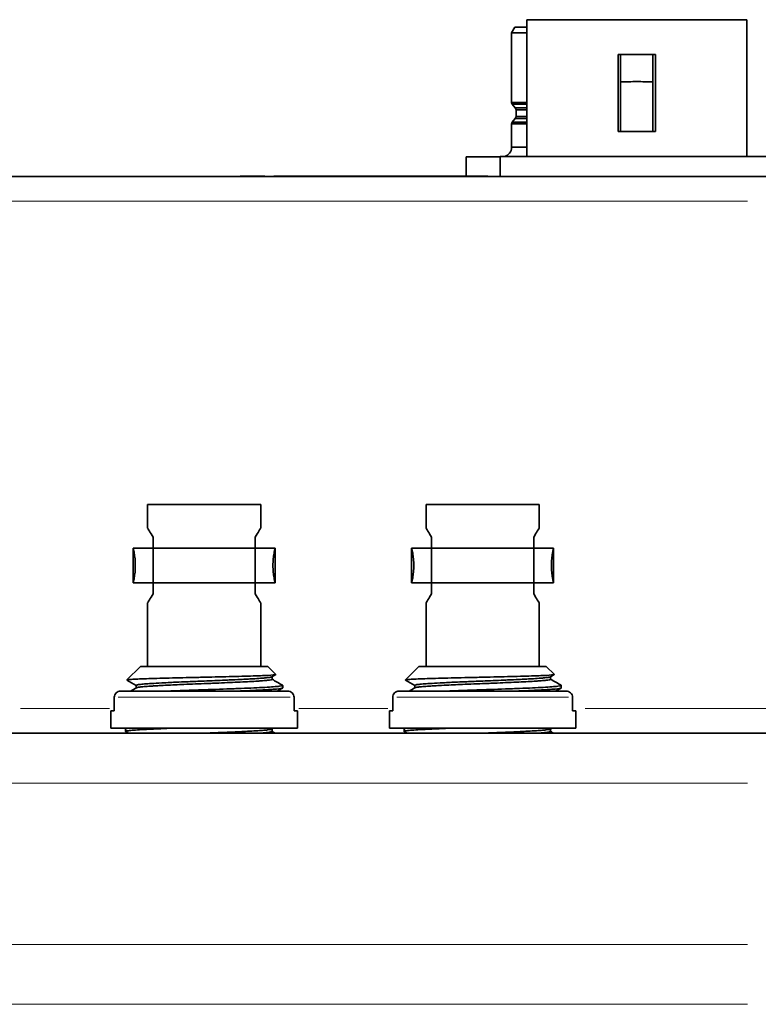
# Model space of a CAD drawing. Header units: millimetres. Extents: x 5 to 589, y 5 to 415.
# Tile 5 of 34: x 231 to 261, y 131 to 171. Entities that reach past the tile are written whole.
import ezdxf

# ---------------------------------------------------------------- set-up
doc = ezdxf.new("R2010")
doc.units = ezdxf.units.MM
doc.layers.add('Sichtbar (ISO)', color=7, linetype='Continuous', lineweight=35)
doc.layers.add('Sichtbar schmal (ISO)', color=7, linetype='Continuous', lineweight=18)

msp = doc.modelspace()

# ---------------------------------------------------------------- linework, layer by layer
at = {"layer": 'Sichtbar (ISO)'}
for p, q in [((260.3774169, 170.78109402), (251.5274169, 170.78109402)), ((251.5274169, 165.28109402), (251.5274169, 170.78109402)), ((260.3774169, 165.28109402), (260.3774169, 170.78109402)), ((250.9172669, 170.25552357), (251.0442669, 170.47549402)), ((251.0442669, 170.47549402), (251.5274169, 170.47549402)), ((251.5274169, 170.47549402), (251.0442669, 170.47549402)), ((250.9172669, 170.25552357), (251.5274169, 170.25552357)), ((251.5274169, 170.25552357), (250.9172669, 170.25552357)), ((250.9172669, 167.45124458), (250.9172669, 170.25552357)), ((250.9172669, 170.25552357), (250.9172669, 167.45124458)), ((255.2024169, 166.28109402), (255.2024169, 169.38109402)), ((256.7024169, 169.38109402), (255.2024169, 169.38109402)), ((255.3024169, 169.38109402), (255.3024169, 168.28281805)), ((256.6024169, 169.38109402), (256.6024169, 168.28281805)), ((256.7024169, 166.28109402), (256.7024169, 169.38109402)), ((255.3024169, 166.28109402), (255.3024169, 168.28281805)), ((256.6024169, 166.28109402), (256.6024169, 168.28281805)), ((250.9172669, 167.45124458), (251.5274169, 167.45124458)), ((251.5274169, 167.45124458), (250.9172669, 167.45124458)), ((250.94043879, 167.38665672), (251.5274169, 167.38665672)), ((251.5274169, 167.38665672), (250.94043879, 167.38665672)), ((251.06610205, 167.23406562), (250.94043879, 167.38665672)), ((250.94043879, 167.38665672), (251.06610205, 167.23406562)), ((251.06610205, 167.23406562), (251.5274169, 167.23406562)), ((251.06610205, 167.23406562), (251.5274169, 167.23406562)), ((251.0950669, 166.88885722), (251.0950669, 167.15333081)), ((251.5274169, 167.15333081), (251.0950669, 167.15333081)), ((251.5274169, 167.15333081), (251.0950669, 167.15333081)), ((251.06610205, 166.80812242), (250.94043879, 166.65553132)), ((250.94043879, 166.65553132), (251.06610205, 166.80812242)), ((251.5274169, 166.80812242), (251.06610205, 166.80812242)), ((251.5274169, 166.80812242), (251.06610205, 166.80812242)), ((251.0950669, 166.88885722), (251.5274169, 166.88885722)), ((251.0950669, 166.88885722), (251.5274169, 166.88885722)), ((250.9172669, 165.64949402), (250.9172669, 166.59094346)), ((251.5274169, 166.59094346), (250.9172669, 166.59094346)), ((250.9172669, 166.59094346), (250.9172669, 165.64949402)), ((250.9172669, 166.59094346), (251.5274169, 166.59094346)), ((251.5274169, 166.65553132), (250.94043879, 166.65553132)), ((250.94043879, 166.65553132), (251.5274169, 166.65553132)), ((256.7024169, 166.28109402), (255.2024169, 166.28109402)), ((250.9172669, 165.64949402), (251.5274169, 165.64949402)), ((250.9172669, 165.64949402), (251.5274169, 165.64949402)), ((249.08624269, 164.49109402), (249.08624269, 165.26849402)), ((250.4524169, 165.26849402), (249.08624269, 165.26849402)), ((249.08624269, 165.26849402), (249.08624269, 164.49109402)), ((261.4524169, 165.28109402), (250.4524169, 165.28109402)), ((250.4524169, 164.48109402), (250.4524169, 165.28109402)), ((263.4524169, 164.48109402), (202.4524169, 164.48109402)), ((240.32017605, 164.49109402), (240.00577056, 164.49109402)), ((240.00577056, 164.48109402), (240.00577056, 164.49109402)), ((240.71270653, 164.49109402), (240.32017605, 164.49109402)), ((240.98900226, 164.49109402), (240.71270653, 164.49109402)), ((240.71270653, 164.48109402), (240.71270653, 164.49109402)), ((240.98900226, 164.48109402), (240.98900226, 164.49109402)), ((242.18374312, 164.49109402), (241.36057239, 164.49109402)), ((241.36057239, 164.48109402), (241.36057239, 164.49109402)), ((243.0297797, 164.49109402), (242.18374312, 164.49109402)), ((243.1860297, 164.49109402), (243.0297797, 164.49109402)), ((243.0297797, 164.48109402), (243.0297797, 164.49109402)), ((243.48519129, 164.49109402), (243.1860297, 164.49109402)), ((243.1860297, 164.48109402), (243.1860297, 164.49109402)), ((243.79769129, 164.49109402), (243.48519129, 164.49109402)), ((243.48519129, 164.48109402), (243.48519129, 164.49109402)), ((243.90058763, 164.49109402), (243.79769129, 164.49109402)), ((243.99014556, 164.49109402), (243.90058763, 164.49109402)), ((243.90058763, 164.48109402), (243.90058763, 164.49109402)), ((244.26072483, 164.49109402), (243.99014556, 164.49109402)), ((244.5770358, 164.49109402), (244.26072483, 164.49109402)), ((244.26072483, 164.48109402), (244.26072483, 164.49109402)), ((244.86476446, 164.49109402), (244.5770358, 164.49109402)), ((244.5770358, 164.48109402), (244.5770358, 164.49109402)), ((244.96003885, 164.49109402), (244.86476446, 164.49109402)), ((245.06484068, 164.49109402), (244.96003885, 164.49109402)), ((244.96003885, 164.48109402), (244.96003885, 164.49109402)), ((245.35447483, 164.49109402), (245.06484068, 164.49109402)), ((245.6707858, 164.49109402), (245.35447483, 164.49109402)), ((245.35447483, 164.48109402), (245.35447483, 164.49109402)), ((245.80988641, 164.49109402), (245.6707858, 164.49109402)), ((245.6707858, 164.48109402), (245.6707858, 164.49109402)), ((246.65782848, 164.49109402), (245.80988641, 164.49109402)), ((245.80988641, 164.48109402), (245.80988641, 164.49109402)), ((247.22566385, 164.49109402), (246.65782848, 164.49109402)), ((247.50577056, 164.49109402), (247.22566385, 164.49109402)), ((247.50577056, 164.48109402), (247.50577056, 164.49109402)), ((247.61628885, 164.49109402), (247.50577056, 164.49109402)), ((247.77444434, 164.49109402), (247.61628885, 164.49109402)), ((247.61628885, 164.48109402), (247.61628885, 164.49109402)), ((248.35942909, 164.49109402), (247.77444434, 164.49109402)), ((247.77444434, 164.48109402), (247.77444434, 164.49109402)), ((248.74052665, 164.49109402), (248.35942909, 164.49109402)), ((248.35942909, 164.48109402), (248.35942909, 164.49109402)), ((249.68374312, 164.49109402), (248.74052665, 164.49109402)), ((249.95622787, 164.49109402), (249.68374312, 164.49109402)), ((249.68374312, 164.48109402), (249.68374312, 164.49109402)), ((249.95622787, 164.48109402), (249.95622787, 164.49109402)), ((236.2774169, 151.28109402), (240.8274169, 151.28109402)), ((236.2774169, 151.28109402), (236.2774169, 150.33109402)), ((240.8274169, 151.28109402), (240.8274169, 150.33109402)), ((247.4774169, 151.28109402), (252.0274169, 151.28109402)), ((247.4774169, 151.28109402), (247.4774169, 150.33109402)), ((252.0274169, 151.28109402), (252.0274169, 150.33109402)), ((236.4974169, 149.9701287), (236.4974169, 149.53109402)), ((240.6074169, 149.9701287), (240.6074169, 149.53109402)), ((247.6974169, 149.9701287), (247.6974169, 149.53109402)), ((251.8074169, 149.9701287), (251.8074169, 149.53109402)), ((235.6974169, 149.53109402), (236.4974169, 149.53109402)), ((235.6974169, 149.53109402), (235.6974169, 148.13109402)), ((236.4974169, 149.53109402), (240.6074169, 149.53109402)), ((236.4974169, 148.13109402), (236.4974169, 149.53109402)), ((240.6074169, 149.53109402), (240.6074169, 148.13109402)), ((240.6074169, 149.53109402), (241.4074169, 149.53109402)), ((241.4074169, 149.53109402), (241.4074169, 148.13109402)), ((246.8974169, 149.53109402), (247.6974169, 149.53109402)), ((246.8974169, 149.53109402), (246.8974169, 148.13109402)), ((247.6974169, 149.53109402), (251.8074169, 149.53109402)), ((247.6974169, 148.13109402), (247.6974169, 149.53109402)), ((251.8074169, 149.53109402), (251.8074169, 148.13109402)), ((251.8074169, 149.53109402), (252.6074169, 149.53109402)), ((252.6074169, 149.53109402), (252.6074169, 148.13109402)), ((235.6974169, 148.13109402), (236.4974169, 148.13109402)), ((236.4974169, 148.13109402), (236.4974169, 147.69205934)), ((236.4974169, 148.13109402), (240.6074169, 148.13109402)), ((240.6074169, 148.13109402), (240.6074169, 147.69205934)), ((240.6074169, 148.13109402), (241.4074169, 148.13109402)), ((246.8974169, 148.13109402), (247.6974169, 148.13109402)), ((247.6974169, 148.13109402), (247.6974169, 147.69205934)), ((247.6974169, 148.13109402), (251.8074169, 148.13109402)), ((251.8074169, 148.13109402), (251.8074169, 147.69205934)), ((251.8074169, 148.13109402), (252.6074169, 148.13109402)), ((236.2774169, 147.33109402), (236.2774169, 144.77109402)), ((240.8274169, 147.33109402), (240.8274169, 144.77109402)), ((247.4774169, 147.33109402), (247.4774169, 144.77109402)), ((252.0274169, 147.33109402), (252.0274169, 144.77109402)), ((235.99241815, 144.77109402), (235.44639551, 144.22507111)), ((241.11241565, 144.77109402), (235.99241815, 144.77109402)), ((241.11241565, 144.77109402), (241.43662142, 144.44688809)), ((247.19241815, 144.77109402), (246.64639551, 144.22507111)), ((252.31241565, 144.77109402), (247.19241815, 144.77109402)), ((252.31241565, 144.77109402), (252.63662142, 144.44688809)), ((241.43494749, 144.44217765), (241.27603565, 144.35021476)), ((241.28266165, 144.25401684), (241.28266165, 144.35404925)), ((252.63494749, 144.44217765), (252.47603565, 144.35021476)), ((252.48266165, 144.25401684), (252.48266165, 144.35404925)), ((241.90651886, 143.78109402), (235.19831493, 143.78109402)), ((235.82211955, 143.90794685), (235.82211955, 144.00805756)), ((241.7124169, 144.00592435), (241.7124169, 143.90610419)), ((253.10651886, 143.78109402), (246.39831493, 143.78109402)), ((247.02211955, 143.90794685), (247.02211955, 144.00805756)), ((252.9124169, 144.00592435), (252.9124169, 143.90610419)), ((234.93820882, 143.53109402), (234.93820882, 142.98109402)), ((242.16662497, 143.53109402), (242.16662497, 142.98109402)), ((246.13820882, 143.53109402), (246.13820882, 142.98109402)), ((253.36662497, 143.53109402), (253.36662497, 142.98109402)), ((234.8024169, 142.98109402), (234.93820882, 142.98109402)), ((234.8024169, 142.98109402), (234.8024169, 142.28109402)), ((242.16662497, 142.98109402), (242.3024169, 142.98109402)), ((242.3024169, 142.98109402), (242.3024169, 142.28109402)), ((246.0024169, 142.98109402), (246.13820882, 142.98109402)), ((246.0024169, 142.98109402), (246.0024169, 142.28109402)), ((253.36662497, 142.98109402), (253.5024169, 142.98109402)), ((253.5024169, 142.98109402), (253.5024169, 142.28109402)), ((234.8024169, 142.28109402), (242.3024169, 142.28109402)), ((235.3924169, 142.25609383), (235.3924169, 142.15614683)), ((241.28289709, 142.15402943), (241.28289709, 142.2541852)), ((241.60828724, 142.28109402), (241.60834328, 142.28108079)), ((246.0024169, 142.28109402), (253.5024169, 142.28109402)), ((246.5924169, 142.25609383), (246.5924169, 142.15614683)), ((252.48289709, 142.15402943), (252.48289709, 142.2541852)), ((252.80828724, 142.28109402), (252.80834328, 142.28108079)), ((263.4524169, 142.08109402), (202.4524169, 142.08109402))]:
    msp.add_line(p, q, dxfattribs=at)
for centre, radius, start, end in [((251.0188669, 167.45124458), 0.1016, 180.000000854, 219.472466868), ((250.9680669, 167.15333081), 0.127, 0, 39.472450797), ((250.9680669, 166.88885722), 0.127, 320.527549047, 0), ((251.0188669, 166.59094345), 0.1016, 140.527533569, 179.999998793), ((250.5362669, 165.64949402), 0.381, 284.77626302, 0)]:
    msp.add_arc(centre, radius, start, end, dxfattribs=at)
for points, knots in [([(256.6024169, 168.28281805), (256.38134755, 168.28532606), (256.15868757, 168.28948604), (255.74614623, 168.28948604), (255.52348625, 168.28532606), (255.3024169, 168.28281805)], [-0.31118304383, -0.31118304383, -0.31118304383, -0.31118304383, -0.24930184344, -0.24930184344, -0.18742064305, -0.18742064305, -0.18742064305, -0.18742064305]), ([(236.2774169, 150.33109402), (236.2774169, 150.33109402), (236.30456198, 150.29084452), (236.3920148, 150.15170081), (236.44376666, 150.06687759), (236.4974169, 149.9701287)], [-0.23513919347, -0.23513919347, -0.23513919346, -0.23513919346, -0.17666123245, -0.17666123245, -0.13030741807, -0.13030741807, -0.13030741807, -0.13030741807]), ([(240.6074169, 149.9701287), (240.66106713, 150.06687759), (240.712819, 150.15170081), (240.80027182, 150.29084452), (240.8274169, 150.33109402), (240.8274169, 150.33109402)], [0.13030741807, 0.13030741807, 0.13030741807, 0.13030741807, 0.17666123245, 0.17666123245, 0.23513919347, 0.23513919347, 0.23513919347, 0.23513919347]), ([(247.4774169, 150.33109402), (247.4774169, 150.33109402), (247.50456198, 150.29084452), (247.5920148, 150.15170081), (247.64376666, 150.06687759), (247.6974169, 149.9701287)], [-0.23513919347, -0.23513919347, -0.23513919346, -0.23513919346, -0.17666123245, -0.17666123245, -0.13030741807, -0.13030741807, -0.13030741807, -0.13030741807]), ([(251.8074169, 149.9701287), (251.86106713, 150.06687759), (251.912819, 150.15170081), (252.00027182, 150.29084452), (252.0274169, 150.33109402), (252.0274169, 150.33109402)], [0.13030741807, 0.13030741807, 0.13030741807, 0.13030741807, 0.17666123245, 0.17666123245, 0.23513919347, 0.23513919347, 0.23513919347, 0.23513919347]), ([(235.6974169, 148.13109402), (235.6974169, 148.13109402), (235.70192162, 148.1488096), (235.71819622, 148.22036044), (235.72974717, 148.27417619), (235.75155712, 148.39807035), (235.76326358, 148.47654032), (235.77989716, 148.6488916), (235.78456123, 148.74280583), (235.78456123, 148.83109402), (235.78456123, 148.91938221), (235.77989716, 149.01329644), (235.76326358, 149.18564772), (235.75155712, 149.26411769), (235.72974717, 149.38801184), (235.71819622, 149.4418276), (235.70192162, 149.51337843), (235.6974169, 149.53109402), (235.6974169, 149.53109402)], [-0.10593899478, -0.10593899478, -0.10593899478, -0.10593899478, -0.07945595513, -0.07945595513, -0.05297291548, -0.05297291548, -0.02648645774, -0.02648645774, 0, 0, 0, 0.02648645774, 0.02648645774, 0.05297291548, 0.05297291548, 0.07945595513, 0.07945595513, 0.10593899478, 0.10593899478, 0.10593899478, 0.10593899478]), ([(241.4074169, 149.53109402), (241.4074169, 149.53109402), (241.40291218, 149.51337843), (241.38663758, 149.4418276), (241.37508663, 149.38801184), (241.35327668, 149.26411769), (241.34157021, 149.18564772), (241.32493664, 149.01329644), (241.32027257, 148.91938221), (241.32027257, 148.83109402), (241.32027257, 148.74280583), (241.32493664, 148.6488916), (241.34157021, 148.47654032), (241.35327668, 148.39807035), (241.37508663, 148.27417619), (241.38663758, 148.22036044), (241.40291218, 148.1488096), (241.4074169, 148.13109402), (241.4074169, 148.13109402)], [-0.10593899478, -0.10593899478, -0.10593899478, -0.10593899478, -0.07945595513, -0.07945595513, -0.05297291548, -0.05297291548, -0.02648645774, -0.02648645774, 0, 0, 0, 0.02648645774, 0.02648645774, 0.05297291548, 0.05297291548, 0.07945595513, 0.07945595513, 0.10593899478, 0.10593899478, 0.10593899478, 0.10593899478]), ([(246.8974169, 148.13109402), (246.8974169, 148.13109402), (246.90192162, 148.1488096), (246.91819622, 148.22036044), (246.92974717, 148.27417619), (246.95155712, 148.39807035), (246.96326358, 148.47654032), (246.97989716, 148.6488916), (246.98456123, 148.74280583), (246.98456123, 148.83109402), (246.98456123, 148.91938221), (246.97989716, 149.01329644), (246.96326358, 149.18564772), (246.95155712, 149.26411769), (246.92974717, 149.38801184), (246.91819622, 149.4418276), (246.90192162, 149.51337843), (246.8974169, 149.53109402), (246.8974169, 149.53109402)], [-0.10593899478, -0.10593899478, -0.10593899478, -0.10593899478, -0.07945595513, -0.07945595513, -0.05297291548, -0.05297291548, -0.02648645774, -0.02648645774, 0, 0, 0, 0.02648645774, 0.02648645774, 0.05297291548, 0.05297291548, 0.07945595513, 0.07945595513, 0.10593899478, 0.10593899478, 0.10593899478, 0.10593899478]), ([(252.6074169, 149.53109402), (252.6074169, 149.53109402), (252.60291218, 149.51337843), (252.58663758, 149.4418276), (252.57508663, 149.38801184), (252.55327668, 149.26411769), (252.54157021, 149.18564772), (252.52493664, 149.01329644), (252.52027257, 148.91938221), (252.52027257, 148.83109402), (252.52027257, 148.74280583), (252.52493664, 148.6488916), (252.54157021, 148.47654032), (252.55327668, 148.39807035), (252.57508663, 148.27417619), (252.58663758, 148.22036044), (252.60291218, 148.1488096), (252.6074169, 148.13109402), (252.6074169, 148.13109402)], [-0.10593899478, -0.10593899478, -0.10593899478, -0.10593899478, -0.07945595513, -0.07945595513, -0.05297291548, -0.05297291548, -0.02648645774, -0.02648645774, 0, 0, 0, 0.02648645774, 0.02648645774, 0.05297291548, 0.05297291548, 0.07945595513, 0.07945595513, 0.10593899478, 0.10593899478, 0.10593899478, 0.10593899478]), ([(236.4974169, 147.69205934), (236.44376666, 147.59531044), (236.3920148, 147.51048723), (236.30456198, 147.37134352), (236.2774169, 147.33109402), (236.2774169, 147.33109402)], [0.13030741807, 0.13030741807, 0.13030741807, 0.13030741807, 0.17666123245, 0.17666123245, 0.23513919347, 0.23513919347, 0.23513919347, 0.23513919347]), ([(240.8274169, 147.33109402), (240.8274169, 147.33109402), (240.80027182, 147.37134352), (240.712819, 147.51048723), (240.66106713, 147.59531044), (240.6074169, 147.69205934)], [-0.23513919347, -0.23513919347, -0.23513919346, -0.23513919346, -0.17666123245, -0.17666123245, -0.13030741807, -0.13030741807, -0.13030741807, -0.13030741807]), ([(247.6974169, 147.69205934), (247.64376666, 147.59531044), (247.5920148, 147.51048723), (247.50456198, 147.37134352), (247.4774169, 147.33109402), (247.4774169, 147.33109402)], [0.13030741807, 0.13030741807, 0.13030741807, 0.13030741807, 0.17666123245, 0.17666123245, 0.23513919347, 0.23513919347, 0.23513919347, 0.23513919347]), ([(252.0274169, 147.33109402), (252.0274169, 147.33109402), (252.00027182, 147.37134352), (251.912819, 147.51048723), (251.86106713, 147.59531044), (251.8074169, 147.69205934)], [-0.23513919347, -0.23513919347, -0.23513919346, -0.23513919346, -0.17666123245, -0.17666123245, -0.13030741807, -0.13030741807, -0.13030741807, -0.13030741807]), ([(241.43664718, 144.44687439), (241.43914946, 144.44436732), (241.43621713, 144.44186656), (241.39662002, 144.43017299), (241.29122003, 144.42087607), (241.03135081, 144.40718116), (240.92922454, 144.4027015), (240.69391267, 144.39352213), (240.5604649, 144.38883245), (240.2695091, 144.37967336), (240.11273868, 144.37519511), (239.77894299, 144.36605641), (239.60222298, 144.36140734), (239.23570674, 144.35221174), (239.04657046, 144.34772271), (238.65915387, 144.33852621), (238.46124645, 144.3338222), (237.87755733, 144.31996715), (237.49932164, 144.31110939), (236.80136412, 144.29281785), (236.48745679, 144.28400953), (235.96449854, 144.26571897), (235.76130139, 144.25690307), (235.4928687, 144.23860652), (235.43231672, 144.22974476), (235.44802096, 144.22065969)], [-1.17502805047, -1.17502805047, -1.17502805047, -1.17502805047, -1.14447450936, -1.14447450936, -1.03147783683, -1.03147783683, -0.97561132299, -0.97561132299, -0.91866236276, -0.91866236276, -0.86216557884, -0.86216557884, -0.80509762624, -0.80509762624, -0.74780526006, -0.74780526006, -0.6892808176, -0.6892808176, -0.5742206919, -0.5742206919, -0.45791378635, -0.45791378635, -0.33999111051, -0.33999111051, -0.22033347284, -0.22033347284, -0.22033347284, -0.22033347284]), ([(235.82211959, 144.00805737), (235.82211955, 144.00997947), (235.82335858, 144.01189897), (235.83288932, 144.01930979), (235.85001333, 144.02481708), (235.8977977, 144.03472559), (235.92437216, 144.03908037), (236.00877913, 144.0502467), (236.07569588, 144.05695318), (236.3043248, 144.07617995), (236.52423848, 144.09132948), (236.95604398, 144.11353037), (237.07240176, 144.1191858), (237.27276649, 144.12873273), (237.35366928, 144.13252061), (237.56777447, 144.14224271), (237.70307087, 144.14802873), (237.94030328, 144.15787929), (238.04060249, 144.16197466), (238.24337014, 144.17031739), (238.34585573, 144.17458298), (238.58966449, 144.18472331), (238.73106188, 144.19056389), (239.01500112, 144.20208539), (239.15672557, 144.20779903), (239.38387861, 144.21740345), (239.4711472, 144.22121101), (239.71462304, 144.2320745), (239.86672913, 144.23911343), (240.10251691, 144.25032554), (240.19052833, 144.25463306), (240.35693302, 144.26331374), (240.43547929, 144.26769794), (240.62502179, 144.27895236), (240.72993556, 144.2858442), (240.88635933, 144.29719695), (240.94426448, 144.30177804), (241.04127551, 144.3105896), (241.08176792, 144.31479998), (241.17462969, 144.3259711), (241.21791504, 144.33295956), (241.25988238, 144.34327106), (241.27001402, 144.34672963), (241.27603565, 144.35021478)], [0.32380743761, 0.32380743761, 0.32380743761, 0.32380743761, 0.33794628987, 0.33794628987, 0.37835660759, 0.37835660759, 0.40932119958, 0.40932119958, 0.45906350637, 0.45906350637, 0.55086947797, 0.55086947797, 0.58210797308, 0.58210797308, 0.60229938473, 0.60229938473, 0.63434009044, 0.63434009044, 0.65720967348, 0.65720967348, 0.68018557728, 0.68018557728, 0.71175183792, 0.71175183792, 0.74381448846, 0.74381448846, 0.76428762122, 0.76428762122, 0.80207151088, 0.80207151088, 0.82602389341, 0.82602389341, 0.84953641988, 0.84953641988, 0.88614730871, 0.88614730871, 0.91153716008, 0.91153716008, 0.9340637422, 0.9340637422, 0.97108028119, 0.97108028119, 0.99014173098, 0.99014173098, 0.99014173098, 0.99014173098]), ([(235.82896053, 143.91190699), (235.8364972, 143.91626978), (235.85024763, 143.92063246), (235.87014805, 143.92499567), (235.8910237, 143.92957271), (235.91867167, 143.93415064), (235.95301361, 143.93872854), (235.96683628, 143.94057115), (235.98174326, 143.94241375), (235.99770529, 143.9442563), (236.05332441, 143.95067657), (236.1217452, 143.95709551), (236.2017638, 143.96351411), (236.2817824, 143.96993271), (236.37341099, 143.97635167), (236.47547444, 143.98277196), (236.50412155, 143.984574), (236.53358993, 143.9863761), (236.56385186, 143.9881782), (236.64140668, 143.9927966), (236.72417416, 143.99741503), (236.81139746, 144.00203256), (236.93265533, 144.00845185), (237.06253586, 144.01486999), (237.19912795, 144.02128902), (237.31500331, 144.02673448), (237.43572556, 144.03218109), (237.56006859, 144.03762778), (237.58229921, 144.03860157), (237.60464554, 144.03957536), (237.62709922, 144.04054915), (237.77514351, 144.04696963), (237.92782471, 144.05338904), (238.08280457, 144.05980768), (238.23778443, 144.06622632), (238.39508673, 144.07264491), (238.552417, 144.0790649), (238.61786567, 144.08173559), (238.68331854, 144.08440651), (238.74859979, 144.08707743), (238.84024638, 144.09082706), (238.9315546, 144.09457672), (239.02205337, 144.09832579), (239.17701578, 144.10474539), (239.32961746, 144.11116366), (239.47765155, 144.11758247), (239.62568564, 144.12400128), (239.76917365, 144.13042135), (239.9058185, 144.13684193), (240.04246335, 144.14326251), (240.17223945, 144.14968245), (240.29338684, 144.15610122), (240.41453423, 144.16251998), (240.52707477, 144.1689383), (240.62929267, 144.17535798), (240.68564632, 144.1788972), (240.73886319, 144.18243693), (240.78863701, 144.18597665), (240.82914616, 144.18885749), (240.86737478, 144.19173834), (240.90323752, 144.1946189), (240.98316499, 144.20103882), (241.05134412, 144.20745733), (241.10690798, 144.21387599), (241.16247184, 144.22029465), (241.20542704, 144.22671419), (241.23486017, 144.23313471), (241.23836187, 144.23389857), (241.24167208, 144.23466243), (241.24478926, 144.23542628), (241.26787316, 144.24108292), (241.28037, 144.24673939), (241.28237469, 144.25239469), (241.28256637, 144.25293541), (241.28266217, 144.25347612), (241.28266218, 144.25401684)], [0.22875930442, 0.22875930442, 0.22875930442, 0.22875930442, 0.25, 0.25, 0.25, 0.27228162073, 0.27228162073, 0.27228162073, 0.28125, 0.28125, 0.28125, 0.3125, 0.3125, 0.3125, 0.34375, 0.34375, 0.34375, 0.35252122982, 0.35252122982, 0.35252122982, 0.375, 0.375, 0.375, 0.40625, 0.40625, 0.40625, 0.43276035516, 0.43276035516, 0.43276035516, 0.4375, 0.4375, 0.4375, 0.46875, 0.46875, 0.46875, 0.5, 0.5, 0.5, 0.51299985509, 0.51299985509, 0.51299985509, 0.53125, 0.53125, 0.53125, 0.5625, 0.5625, 0.5625, 0.59375, 0.59375, 0.59375, 0.625, 0.625, 0.625, 0.65625, 0.65625, 0.65625, 0.67347840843, 0.67347840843, 0.67347840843, 0.6875, 0.6875, 0.6875, 0.71875, 0.71875, 0.71875, 0.75, 0.75, 0.75, 0.75371785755, 0.75371785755, 0.75371785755, 0.78125, 0.78125, 0.78125, 0.78388244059, 0.78388244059, 0.78388244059, 0.78388244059]), ([(252.63664718, 144.44687439), (252.63914946, 144.44436732), (252.63621713, 144.44186656), (252.59662002, 144.43017299), (252.49122003, 144.42087607), (252.23135081, 144.40718116), (252.12922454, 144.4027015), (251.89391267, 144.39352213), (251.7604649, 144.38883245), (251.4695091, 144.37967336), (251.31273868, 144.37519511), (250.97894299, 144.36605641), (250.80222298, 144.36140734), (250.43570674, 144.35221174), (250.24657046, 144.34772271), (249.85915387, 144.33852621), (249.66124645, 144.3338222), (249.07755733, 144.31996715), (248.69932164, 144.31110939), (248.00136412, 144.29281785), (247.68745679, 144.28400953), (247.16449854, 144.26571897), (246.96130139, 144.25690307), (246.6928687, 144.23860652), (246.63231672, 144.22974476), (246.64802096, 144.22065969)], [-1.17502805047, -1.17502805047, -1.17502805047, -1.17502805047, -1.14447450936, -1.14447450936, -1.03147783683, -1.03147783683, -0.97561132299, -0.97561132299, -0.91866236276, -0.91866236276, -0.86216557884, -0.86216557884, -0.80509762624, -0.80509762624, -0.74780526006, -0.74780526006, -0.6892808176, -0.6892808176, -0.5742206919, -0.5742206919, -0.45791378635, -0.45791378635, -0.33999111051, -0.33999111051, -0.22033347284, -0.22033347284, -0.22033347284, -0.22033347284]), ([(247.02211959, 144.00805737), (247.02211955, 144.00997947), (247.02335858, 144.01189897), (247.03288932, 144.01930979), (247.05001333, 144.02481708), (247.0977977, 144.03472559), (247.12437216, 144.03908037), (247.20877913, 144.0502467), (247.27569588, 144.05695318), (247.5043248, 144.07617995), (247.72423848, 144.09132948), (248.15604398, 144.11353037), (248.27240176, 144.1191858), (248.47276649, 144.12873273), (248.55366928, 144.13252061), (248.76777447, 144.14224271), (248.90307087, 144.14802873), (249.14030328, 144.15787929), (249.24060249, 144.16197466), (249.44337014, 144.17031739), (249.54585573, 144.17458298), (249.78966449, 144.18472331), (249.93106188, 144.19056389), (250.21500112, 144.20208539), (250.35672557, 144.20779903), (250.58387861, 144.21740345), (250.6711472, 144.22121101), (250.91462304, 144.2320745), (251.06672913, 144.23911343), (251.30251691, 144.25032554), (251.39052833, 144.25463306), (251.55693302, 144.26331374), (251.63547929, 144.26769794), (251.82502179, 144.27895236), (251.92993556, 144.2858442), (252.08635933, 144.29719695), (252.14426448, 144.30177804), (252.24127551, 144.3105896), (252.28176792, 144.31479998), (252.37462969, 144.3259711), (252.41791504, 144.33295956), (252.45988238, 144.34327106), (252.47001402, 144.34672963), (252.47603565, 144.35021478)], [0.32380743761, 0.32380743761, 0.32380743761, 0.32380743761, 0.33794628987, 0.33794628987, 0.37835660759, 0.37835660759, 0.40932119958, 0.40932119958, 0.45906350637, 0.45906350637, 0.55086947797, 0.55086947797, 0.58210797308, 0.58210797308, 0.60229938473, 0.60229938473, 0.63434009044, 0.63434009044, 0.65720967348, 0.65720967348, 0.68018557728, 0.68018557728, 0.71175183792, 0.71175183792, 0.74381448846, 0.74381448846, 0.76428762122, 0.76428762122, 0.80207151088, 0.80207151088, 0.82602389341, 0.82602389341, 0.84953641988, 0.84953641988, 0.88614730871, 0.88614730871, 0.91153716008, 0.91153716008, 0.9340637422, 0.9340637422, 0.97108028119, 0.97108028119, 0.99014173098, 0.99014173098, 0.99014173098, 0.99014173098]), ([(247.02896053, 143.91190699), (247.0364972, 143.91626978), (247.05024763, 143.92063246), (247.07014805, 143.92499567), (247.0910237, 143.92957271), (247.11867167, 143.93415064), (247.15301361, 143.93872854), (247.16683628, 143.94057115), (247.18174326, 143.94241375), (247.19770529, 143.9442563), (247.25332441, 143.95067657), (247.3217452, 143.95709551), (247.4017638, 143.96351411), (247.4817824, 143.96993271), (247.57341099, 143.97635167), (247.67547444, 143.98277196), (247.70412155, 143.984574), (247.73358993, 143.9863761), (247.76385186, 143.9881782), (247.84140668, 143.9927966), (247.92417416, 143.99741503), (248.01139746, 144.00203256), (248.13265533, 144.00845185), (248.26253586, 144.01486999), (248.39912795, 144.02128902), (248.51500331, 144.02673448), (248.63572556, 144.03218109), (248.76006859, 144.03762778), (248.78229921, 144.03860157), (248.80464554, 144.03957536), (248.82709922, 144.04054915), (248.97514351, 144.04696963), (249.12782471, 144.05338904), (249.28280457, 144.05980768), (249.43778443, 144.06622632), (249.59508673, 144.07264491), (249.752417, 144.0790649), (249.81786567, 144.08173559), (249.88331854, 144.08440651), (249.94859979, 144.08707743), (250.04024638, 144.09082706), (250.1315546, 144.09457672), (250.22205337, 144.09832579), (250.37701578, 144.10474539), (250.52961746, 144.11116366), (250.67765155, 144.11758247), (250.82568564, 144.12400128), (250.96917365, 144.13042135), (251.1058185, 144.13684193), (251.24246335, 144.14326251), (251.37223945, 144.14968245), (251.49338684, 144.15610122), (251.61453423, 144.16251998), (251.72707477, 144.1689383), (251.82929267, 144.17535798), (251.88564632, 144.1788972), (251.93886319, 144.18243693), (251.98863701, 144.18597665), (252.02914616, 144.18885749), (252.06737478, 144.19173834), (252.10323752, 144.1946189), (252.18316499, 144.20103882), (252.25134412, 144.20745733), (252.30690798, 144.21387599), (252.36247184, 144.22029465), (252.40542704, 144.22671419), (252.43486017, 144.23313471), (252.43836187, 144.23389857), (252.44167208, 144.23466243), (252.44478926, 144.23542628), (252.46787316, 144.24108292), (252.48037, 144.24673939), (252.48237469, 144.25239469), (252.48256637, 144.25293541), (252.48266217, 144.25347612), (252.48266218, 144.25401684)], [0.22875930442, 0.22875930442, 0.22875930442, 0.22875930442, 0.25, 0.25, 0.25, 0.27228162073, 0.27228162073, 0.27228162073, 0.28125, 0.28125, 0.28125, 0.3125, 0.3125, 0.3125, 0.34375, 0.34375, 0.34375, 0.35252122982, 0.35252122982, 0.35252122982, 0.375, 0.375, 0.375, 0.40625, 0.40625, 0.40625, 0.43276035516, 0.43276035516, 0.43276035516, 0.4375, 0.4375, 0.4375, 0.46875, 0.46875, 0.46875, 0.5, 0.5, 0.5, 0.51299985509, 0.51299985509, 0.51299985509, 0.53125, 0.53125, 0.53125, 0.5625, 0.5625, 0.5625, 0.59375, 0.59375, 0.59375, 0.625, 0.625, 0.625, 0.65625, 0.65625, 0.65625, 0.67347840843, 0.67347840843, 0.67347840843, 0.6875, 0.6875, 0.6875, 0.71875, 0.71875, 0.71875, 0.75, 0.75, 0.75, 0.75371785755, 0.75371785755, 0.75371785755, 0.78125, 0.78125, 0.78125, 0.78388244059, 0.78388244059, 0.78388244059, 0.78388244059]), ([(235.19831493, 143.78109402), (235.16572961, 143.78109402), (235.12733269, 143.77369992), (235.06762348, 143.74952953), (235.03558068, 143.72873918), (234.99060768, 143.68478149), (234.96950366, 143.654064), (234.94552753, 143.59739655), (234.93820882, 143.56156783), (234.93820882, 143.53109402)], [0.113564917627, 0.113564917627, 0.113564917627, 0.113564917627, 0.123340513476, 0.123340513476, 0.132889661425, 0.132889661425, 0.142206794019, 0.142206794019, 0.151348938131, 0.151348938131, 0.151348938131, 0.151348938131]), ([(237.18297443, 143.78110724), (237.2442047, 143.78352477), (237.30641738, 143.78593971), (237.55638698, 143.79547429), (237.75004202, 143.8024059), (238.14744583, 143.816595), (238.35033976, 143.82382924), (238.96688007, 143.84581687), (239.37604539, 143.85984614), (239.85243157, 143.87821747), (239.94493787, 143.88187076), (240.21935658, 143.89289769), (240.3933977, 143.90007587), (240.71378399, 143.91457353), (240.85972346, 143.92187477), (241.25365697, 143.9439645), (241.4516054, 143.95801278), (241.63239569, 143.97994897), (241.67306296, 143.98714591), (241.71328832, 144.00035066), (241.71729772, 144.00647954), (241.70653446, 144.01270075)], [-0.93499538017, -0.93499538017, -0.93499538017, -0.93499538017, -0.91456748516, -0.91456748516, -0.85407415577, -0.85407415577, -0.79302786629, -0.79302786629, -0.66899268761, -0.66899268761, -0.63831865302, -0.63831865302, -0.57570713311, -0.57570713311, -0.5139974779, -0.5139974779, -0.38981636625, -0.38981636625, -0.32918606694, -0.32918606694, -0.27618141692, -0.27618141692, -0.27618141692, -0.27618141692]), ([(241.71241678, 143.90611702), (241.71241688, 143.90420914), (241.71101935, 143.90230513), (241.68942846, 143.88767889), (241.60779464, 143.87470799), (241.42738775, 143.85829528), (241.38327273, 143.85473133), (241.17988018, 143.83974475), (240.98134241, 143.82808649), (240.59970682, 143.80941885), (240.43987332, 143.80238538), (240.15739181, 143.7905351), (240.04144685, 143.78581064), (239.92182088, 143.78108877)], [-1.29051735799, -1.29051735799, -1.29051735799, -1.29051735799, -1.27419527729, -1.27419527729, -1.16478667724, -1.16478667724, -1.13406496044, -1.13406496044, -1.03600962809, -1.03600962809, -0.97490410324, -0.97490410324, -0.9350203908, -0.9350203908, -0.9350203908, -0.9350203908]), ([(242.16662497, 143.53109402), (242.16662497, 143.56156783), (242.15930627, 143.59739655), (242.13533013, 143.654064), (242.11422612, 143.68478149), (242.06925311, 143.72873918), (242.03721031, 143.74952953), (241.97750111, 143.77369992), (241.93910418, 143.78109402), (241.90651886, 143.78109402)], [0, 0, 0, 0, 0.009142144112, 0.009142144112, 0.018459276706, 0.018459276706, 0.028008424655, 0.028008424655, 0.037784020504, 0.037784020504, 0.037784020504, 0.037784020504]), ([(246.39831493, 143.78109402), (246.36572961, 143.78109402), (246.32733269, 143.77369992), (246.26762348, 143.74952953), (246.23558068, 143.72873918), (246.19060768, 143.68478149), (246.16950366, 143.654064), (246.14552753, 143.59739655), (246.13820882, 143.56156783), (246.13820882, 143.53109402)], [0.113564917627, 0.113564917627, 0.113564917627, 0.113564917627, 0.123340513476, 0.123340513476, 0.132889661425, 0.132889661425, 0.142206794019, 0.142206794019, 0.151348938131, 0.151348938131, 0.151348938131, 0.151348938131]), ([(248.38297443, 143.78110724), (248.4442047, 143.78352477), (248.50641738, 143.78593971), (248.75638698, 143.79547429), (248.95004202, 143.8024059), (249.34744583, 143.816595), (249.55033976, 143.82382924), (250.16688007, 143.84581687), (250.57604539, 143.85984614), (251.05243157, 143.87821747), (251.14493787, 143.88187076), (251.41935658, 143.89289769), (251.5933977, 143.90007587), (251.91378399, 143.91457353), (252.05972346, 143.92187477), (252.45365697, 143.9439645), (252.6516054, 143.95801278), (252.83239569, 143.97994897), (252.87306296, 143.98714591), (252.91328832, 144.00035066), (252.91729772, 144.00647954), (252.90653446, 144.01270075)], [-0.93499538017, -0.93499538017, -0.93499538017, -0.93499538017, -0.91456748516, -0.91456748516, -0.85407415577, -0.85407415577, -0.79302786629, -0.79302786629, -0.66899268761, -0.66899268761, -0.63831865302, -0.63831865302, -0.57570713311, -0.57570713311, -0.5139974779, -0.5139974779, -0.38981636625, -0.38981636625, -0.32918606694, -0.32918606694, -0.27618141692, -0.27618141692, -0.27618141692, -0.27618141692]), ([(252.91241678, 143.90611702), (252.91241688, 143.90420914), (252.91101935, 143.90230513), (252.88942846, 143.88767889), (252.80779464, 143.87470799), (252.62738775, 143.85829528), (252.58327273, 143.85473133), (252.37988018, 143.83974475), (252.18134241, 143.82808649), (251.79970682, 143.80941885), (251.63987332, 143.80238538), (251.35739181, 143.7905351), (251.24144685, 143.78581064), (251.12182088, 143.78108877)], [-1.29051735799, -1.29051735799, -1.29051735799, -1.29051735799, -1.27419527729, -1.27419527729, -1.16478667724, -1.16478667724, -1.13406496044, -1.13406496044, -1.03600962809, -1.03600962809, -0.97490410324, -0.97490410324, -0.9350203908, -0.9350203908, -0.9350203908, -0.9350203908]), ([(253.36662497, 143.53109402), (253.36662497, 143.56156783), (253.35930627, 143.59739655), (253.33533013, 143.654064), (253.31422612, 143.68478149), (253.26925311, 143.72873918), (253.23721031, 143.74952953), (253.17750111, 143.77369992), (253.13910418, 143.78109402), (253.10651886, 143.78109402)], [0, 0, 0, 0, 0.009142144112, 0.009142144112, 0.018459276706, 0.018459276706, 0.028008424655, 0.028008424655, 0.037784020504, 0.037784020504, 0.037784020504, 0.037784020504]), ([(237.18121099, 142.28109374), (237.0105071, 142.2744313), (236.8475227, 142.26780782), (236.61167713, 142.25749603), (236.53207621, 142.25387637), (236.30380019, 142.24309365), (236.16522693, 142.23602489), (235.91878179, 142.22170696), (235.81143647, 142.21451015), (235.63107382, 142.20025264), (235.55856095, 142.19313035), (235.47780355, 142.18231425), (235.45557579, 142.17868917), (235.40774628, 142.16875967), (235.39242017, 142.16249026), (235.39241572, 142.15386954), (235.39439417, 142.15158643), (235.39834352, 142.14930317)], [-0.650478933, -0.650478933, -0.650478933, -0.650478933, -0.59358702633, -0.59358702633, -0.562946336, -0.562946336, -0.50199293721, -0.50199293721, -0.44112851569, -0.44112851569, -0.38011692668, -0.38011692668, -0.34942299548, -0.34942299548, -0.2954887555, -0.2954887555, -0.27610292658, -0.27610292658, -0.27610292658, -0.27610292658]), ([(235.3924169, 142.25609409), (235.3924169, 142.256725), (235.39256884, 142.25735556), (235.39460889, 142.26158377), (235.4013008, 142.2651641), (235.42619589, 142.27285944), (235.44586812, 142.27697967), (235.47182833, 142.28110136)], [-1.289487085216, -1.289487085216, -1.289487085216, -1.289487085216, -1.284114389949, -1.284114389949, -1.253435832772, -1.253435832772, -1.218411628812, -1.218411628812, -1.218411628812, -1.218411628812]), ([(238.50270885, 142.08109402), (238.51927651, 142.08177012), (238.53584679, 142.08244622), (238.55241688, 142.08312231), (238.70974894, 142.08954174), (238.86707738, 142.09596085), (239.02207362, 142.1023805), (239.07098391, 142.10440627), (239.11966154, 142.10643208), (239.16803132, 142.10845789), (239.27294491, 142.11285187), (239.37641008, 142.11724587), (239.47771577, 142.12163954), (239.62572785, 142.12805888), (239.76914927, 142.1344781), (239.90581336, 142.14089784), (239.9317839, 142.1421178), (239.95750998, 142.14333776), (239.98297647, 142.14455772), (240.09152161, 142.14975753), (240.19535043, 142.15495732), (240.2935062, 142.16015674), (240.41469093, 142.16657602), (240.52724658, 142.17299541), (240.62939182, 142.17941522), (240.63598067, 142.17982933), (240.64252615, 142.18024344), (240.64902779, 142.18065754), (240.74331923, 142.18666322), (240.82838743, 142.19266873), (240.90325023, 142.19867392), (240.97839176, 142.20470147), (241.0432621, 142.21072933), (241.09686212, 142.21675737), (241.10034544, 142.21714912), (241.10378117, 142.21754086), (241.10716919, 142.21793261), (241.16269066, 142.22435242), (241.20539313, 142.23077182), (241.23479291, 142.2371911), (241.25477338, 142.24155373), (241.26861083, 142.24591662), (241.27614903, 142.25027957)], [0.49670877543, 0.49670877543, 0.49670877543, 0.49670877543, 0.5, 0.5, 0.5, 0.53125, 0.53125, 0.53125, 0.5411111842, 0.5411111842, 0.5411111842, 0.5625, 0.5625, 0.5625, 0.59375, 0.59375, 0.59375, 0.59968849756, 0.59968849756, 0.59968849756, 0.625, 0.625, 0.625, 0.65625, 0.65625, 0.65625, 0.65826577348, 0.65826577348, 0.65826577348, 0.6875, 0.6875, 0.6875, 0.71684306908, 0.71684306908, 0.71684306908, 0.71875, 0.71875, 0.71875, 0.75, 0.75, 0.75, 0.77123790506, 0.77123790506, 0.77123790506, 0.77123790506]), ([(248.38121099, 142.28109374), (248.2105071, 142.2744313), (248.0475227, 142.26780782), (247.81167713, 142.25749603), (247.73207621, 142.25387637), (247.50380019, 142.24309365), (247.36522693, 142.23602489), (247.11878179, 142.22170696), (247.01143647, 142.21451015), (246.83107382, 142.20025264), (246.75856095, 142.19313035), (246.67780355, 142.18231425), (246.65557579, 142.17868917), (246.60774628, 142.16875967), (246.59242017, 142.16249026), (246.59241572, 142.15386954), (246.59439417, 142.15158643), (246.59834352, 142.14930317)], [-0.650478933, -0.650478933, -0.650478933, -0.650478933, -0.59358702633, -0.59358702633, -0.562946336, -0.562946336, -0.50199293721, -0.50199293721, -0.44112851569, -0.44112851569, -0.38011692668, -0.38011692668, -0.34942299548, -0.34942299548, -0.2954887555, -0.2954887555, -0.27610292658, -0.27610292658, -0.27610292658, -0.27610292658]), ([(246.5924169, 142.25609409), (246.5924169, 142.256725), (246.59256884, 142.25735556), (246.59460889, 142.26158377), (246.6013008, 142.2651641), (246.62619589, 142.27285944), (246.64586812, 142.27697967), (246.67182833, 142.28110136)], [-1.289487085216, -1.289487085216, -1.289487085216, -1.289487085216, -1.284114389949, -1.284114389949, -1.253435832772, -1.253435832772, -1.218411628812, -1.218411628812, -1.218411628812, -1.218411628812]), ([(249.70270885, 142.08109402), (249.71927651, 142.08177012), (249.73584679, 142.08244622), (249.75241688, 142.08312231), (249.90974894, 142.08954174), (250.06707738, 142.09596085), (250.22207362, 142.1023805), (250.27098391, 142.10440627), (250.31966154, 142.10643208), (250.36803132, 142.10845789), (250.47294491, 142.11285187), (250.57641008, 142.11724587), (250.67771577, 142.12163954), (250.82572785, 142.12805888), (250.96914927, 142.1344781), (251.10581336, 142.14089784), (251.1317839, 142.1421178), (251.15750998, 142.14333776), (251.18297647, 142.14455772), (251.29152161, 142.14975753), (251.39535043, 142.15495732), (251.4935062, 142.16015674), (251.61469093, 142.16657602), (251.72724658, 142.17299541), (251.82939182, 142.17941522), (251.83598067, 142.17982933), (251.84252615, 142.18024344), (251.84902779, 142.18065754), (251.94331923, 142.18666322), (252.02838743, 142.19266873), (252.10325023, 142.19867392), (252.17839176, 142.20470147), (252.2432621, 142.21072933), (252.29686212, 142.21675737), (252.30034544, 142.21714912), (252.30378117, 142.21754086), (252.30716919, 142.21793261), (252.36269066, 142.22435242), (252.40539313, 142.23077182), (252.43479291, 142.2371911), (252.45477338, 142.24155373), (252.46861083, 142.24591662), (252.47614903, 142.25027957)], [0.49670877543, 0.49670877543, 0.49670877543, 0.49670877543, 0.5, 0.5, 0.5, 0.53125, 0.53125, 0.53125, 0.5411111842, 0.5411111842, 0.5411111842, 0.5625, 0.5625, 0.5625, 0.59375, 0.59375, 0.59375, 0.59968849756, 0.59968849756, 0.59968849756, 0.625, 0.625, 0.625, 0.65625, 0.65625, 0.65625, 0.65826577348, 0.65826577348, 0.65826577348, 0.6875, 0.6875, 0.6875, 0.71684306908, 0.71684306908, 0.71684306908, 0.71875, 0.71875, 0.71875, 0.75, 0.75, 0.75, 0.77123790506, 0.77123790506, 0.77123790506, 0.77123790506]), ([(240.71817977, 142.08109406), (240.77530565, 142.08494407), (240.82858261, 142.08881158), (240.94414931, 142.09782807), (241.00306778, 142.10293968), (241.13825047, 142.11662596), (241.19976937, 142.1253136), (241.26079372, 142.13898486), (241.27516626, 142.14413706), (241.28210402, 142.15091224), (241.2828971, 142.15247012), (241.2828971, 142.15402935)], [-0.50472413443, -0.50472413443, -0.50472413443, -0.50472413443, -0.47677158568, -0.47677158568, -0.4390314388, -0.4390314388, -0.37637542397, -0.37637542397, -0.33819373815, -0.33819373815, -0.326841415, -0.326841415, -0.326841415, -0.326841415]), ([(251.91817977, 142.08109406), (251.97530565, 142.08494407), (252.02858261, 142.08881158), (252.14414931, 142.09782807), (252.20306778, 142.10293968), (252.33825047, 142.11662596), (252.39976937, 142.1253136), (252.46079372, 142.13898486), (252.47516626, 142.14413706), (252.48210402, 142.15091224), (252.4828971, 142.15247012), (252.4828971, 142.15402935)], [-0.50472413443, -0.50472413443, -0.50472413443, -0.50472413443, -0.47677158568, -0.47677158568, -0.4390314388, -0.4390314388, -0.37637542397, -0.37637542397, -0.33819373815, -0.33819373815, -0.326841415, -0.326841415, -0.326841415, -0.326841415])]:
    msp.add_open_spline(points, degree=3, knots=knots, dxfattribs=at)
for points in [[(235.82211955, 144.00418183), (235.69742937, 144.07635726), (235.57272871, 144.14851461), (235.44802096, 144.22065969)], [(241.28266165, 144.25797582), (241.42394075, 144.17619657), (241.56523327, 144.09444049), (241.70653446, 144.0126994)], [(247.02211955, 144.00418183), (246.89742937, 144.07635726), (246.77272871, 144.14851461), (246.64802096, 144.22065969)], [(252.48266165, 144.25797582), (252.62394075, 144.17619657), (252.76523327, 144.09444049), (252.90653446, 144.0126994)], [(235.60292786, 143.78109402), (235.67827562, 143.82469254), (235.75362026, 143.86829645), (235.82896107, 143.91190699)], [(241.7066547, 143.89943182), (241.63846597, 143.85998965), (241.57027925, 143.82054403), (241.50209506, 143.78109402)], [(246.80292786, 143.78109402), (246.87827562, 143.82469254), (246.95362026, 143.86829645), (247.02896107, 143.91190699)], [(252.9066547, 143.89943182), (252.83846597, 143.85998965), (252.77027925, 143.82054403), (252.70209506, 143.78109402)], [(235.39824732, 142.26284759), (235.40876223, 142.26892965), (235.41927709, 142.27501179), (235.4297919, 142.28109402)], [(241.32939146, 142.28109402), (241.31164379, 142.27082289), (241.29389632, 142.26055141), (241.27614906, 142.25027957)], [(246.59824732, 142.26284759), (246.60876223, 142.26892965), (246.61927709, 142.27501179), (246.6297919, 142.28109402)], [(252.52939146, 142.28109402), (252.51164379, 142.27082289), (252.49389632, 142.26055141), (252.47614906, 142.25027957)], [(235.51625111, 142.08109402), (235.47694931, 142.10383129), (235.43764675, 142.12656725), (235.39834351, 142.14930202)], [(241.28289709, 142.1580059), (241.32719598, 142.13236643), (241.37149619, 142.10672923), (241.41579755, 142.08109402)], [(246.71625111, 142.08109402), (246.67694931, 142.10383129), (246.63764675, 142.12656725), (246.59834351, 142.14930202)], [(252.48289709, 142.1580059), (252.52719598, 142.13236643), (252.57149619, 142.10672923), (252.61579755, 142.08109402)]]:
    msp.add_open_spline(points, degree=3, dxfattribs=at)
at = {"layer": 'Sichtbar schmal (ISO)'}
for p, q in [((240.32017605, 164.48159402), (240.32017605, 164.49059402)), ((242.18374312, 164.48159402), (242.18374312, 164.49059402)), ((243.79769129, 164.48159402), (243.79769129, 164.49059402)), ((243.99014556, 164.48159402), (243.99014556, 164.49059402)), ((244.86476446, 164.48159402), (244.86476446, 164.49059402)), ((245.06484068, 164.48159402), (245.06484068, 164.49059402)), ((246.65782848, 164.48159402), (246.65782848, 164.49059402)), ((247.22566385, 164.48159402), (247.22566385, 164.49059402)), ((248.74052665, 164.48159402), (248.74052665, 164.49059402)), ((205.5024169, 163.48109402), (260.4024169, 163.48109402)), ((242.00636766, 143.53109402), (235.09846614, 143.53109402)), ((253.20636766, 143.53109402), (246.29846614, 143.53109402)), ((234.73962963, 143.08109402), (231.16520417, 143.08109402)), ((245.93962963, 143.08109402), (242.36520417, 143.08109402)), ((262.9481273, 143.08109402), (253.87091457, 143.08109402)), ((205.5024169, 140.08109402), (260.4024169, 140.08109402)), ((205.5024169, 133.58109402), (260.4024169, 133.58109402)), ((205.5024169, 131.18109402), (260.4024169, 131.18109402))]:
    msp.add_line(p, q, dxfattribs=at)

doc.saveas('drawing.dxf')
